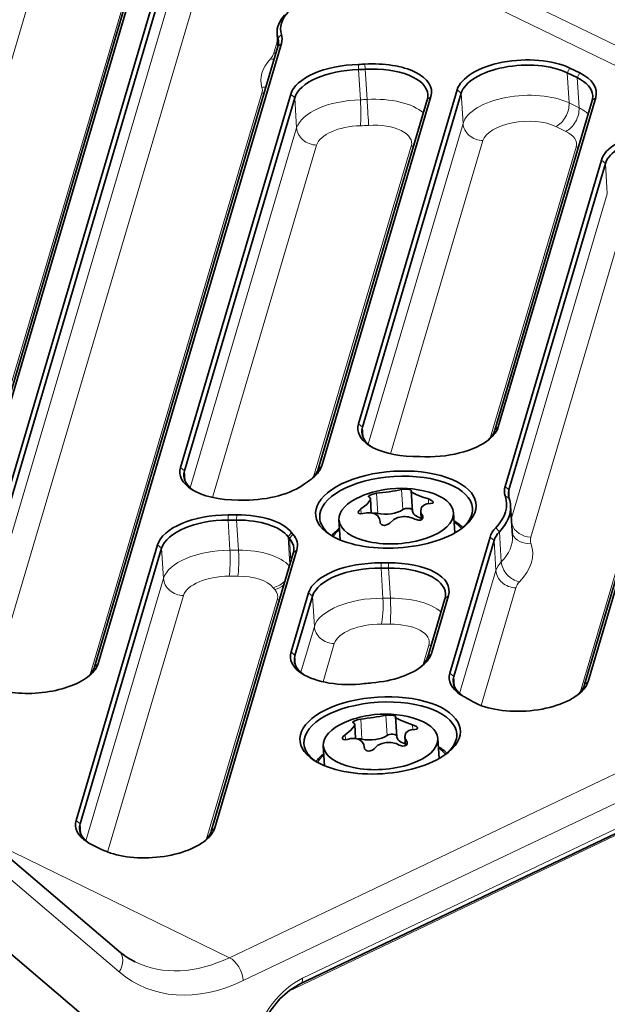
# Model space of a CAD drawing. Extents: x 5 to 415, y 5 to 296.
# Tile 15 of 58: x 93 to 108, y 34 to 60. Entities that reach past the tile are written whole.
import ezdxf

# ---------------------------------------------------------------- set-up
doc = ezdxf.new("R2010")
doc.units = 0

msp = doc.modelspace()

# ---------------------------------------------------------------- linework, layer by layer
at = {"color": 7, "lineweight": 13}
for p, q in [((128.524017, 49.17942), (70.256516, 77.547714)), ((127.786346, 49.007126), (69.518852, 77.375427)), ((98.496971, 35.040092), (40.229477, 63.408386)), ((87.951469, 42.091137), (93.80658, 61.904011)), ((127.786346, 49.007126), (98.496971, 35.040092)), ((128.146713, 48.406559), (98.857338, 34.439522)), ((128.07431, 47.694721), (100.406784, 34.501091)), ((100.030472, 34.155437), (127.143951, 47.084869))]:
    msp.add_line(p, q, dxfattribs=at)
at = {"color": 7, "lineweight": 35}
for p, q in [((90.701576, 42.790199), (96.659195, 62.949932)), ((90.79493, 42.875862), (96.752548, 63.035595)), ((128.015427, 47.550117), (100.347916, 34.356487))]:
    msp.add_line(p, q, dxfattribs=at)
at = {"color": 7, "lineweight": 13, "ltscale": 0.499116}
msp.add_line((96.24176, 61.732376), (90.583694, 42.586281), dxfattribs=at)
at = {"color": 7, "lineweight": 35, "ltscale": 0.482667}
for p, q in [((91.431427, 42.880192), (96.903023, 61.395298)), ((91.535744, 42.79047), (97.007339, 61.305573))]:
    msp.add_line(p, q, dxfattribs=at)
at = {"color": 7, "lineweight": 13, "ltscale": 0.473637}
msp.add_line((91.687447, 42.347626), (97.056679, 60.516335), dxfattribs=at)
at = {"color": 7, "lineweight": 13, "ltscale": 0.468498}
msp.add_line((92.267288, 42.096107), (97.57827, 60.067719), dxfattribs=at)
at = {"color": 7, "lineweight": 35, "ltscale": 0.008594}
msp.add_line((99.761597, 58.848869), (99.74015, 59.191944), dxfattribs=at)
at = {"color": 7, "lineweight": 35, "ltscale": 0.422536}
for p, q in [((95.066071, 42.729637), (99.856018, 58.938122)), ((94.972717, 42.643974), (99.762657, 58.852459))]:
    msp.add_line(p, q, dxfattribs=at)
at = {"color": 7, "lineweight": 13, "ltscale": 0.008604}
msp.add_line((99.751541, 59.009796), (99.653999, 58.679749), dxfattribs=at)
at = {"color": 7, "lineweight": 13, "ltscale": 0.003407}
msp.add_line((99.76236, 59.070892), (99.855698, 59.170208), dxfattribs=at)
at = {"color": 7, "lineweight": 13, "ltscale": 0.00435}
msp.add_line((99.76236, 59.070892), (99.773224, 58.897232), dxfattribs=at)
at = {"color": 7, "lineweight": 13, "ltscale": 0.003168}
for p, q in [((99.762657, 58.852459), (99.856018, 58.938122)), ((103.666771, 57.464272), (103.760124, 57.549934)), ((107.974258, 57.441048), (108.067612, 57.526711)), ((105.428436, 48.826363), (105.52179, 48.912025)), ((100.814285, 47.811886), (100.907639, 47.897549)), ((100.164207, 45.612106), (100.257568, 45.697769)), ((104.126694, 44.421452), (104.220047, 44.507114)), ((103.679131, 42.906963), (103.772491, 42.992626)), ((94.972717, 42.643974), (95.066071, 42.729637)), ((107.777679, 42.176727), (107.871033, 42.26239)), ((98.016937, 38.346046), (98.110291, 38.431709))]:
    msp.add_line(p, q, dxfattribs=at)
at = {"color": 7, "lineweight": 13, "ltscale": 0.003392}
msp.add_line((101.86747, 58.252235), (101.867249, 58.387932), dxfattribs=at)
at = {"color": 7, "lineweight": 13, "ltscale": 0.01977}
for p, q in [((101.916809, 57.462994), (101.86747, 58.252235)), ((104.600052, 56.843742), (104.55072, 57.632984)), ((105.551727, 46.173576), (105.601067, 45.384335)), ((102.456924, 45.222366), (102.506256, 44.433125)), ((102.700836, 44.433235), (102.651505, 45.222477))]:
    msp.add_line(p, q, dxfattribs=at)
at = {"color": 7, "lineweight": 13, "ltscale": 0.00339}
msp.add_line((102.043991, 58.259613), (102.035919, 58.394985), dxfattribs=at)
at = {"color": 7, "lineweight": 13, "ltscale": 0.019769}
for p, q in [((102.093323, 57.470375), (102.043991, 58.259613)), ((107.371849, 57.378929), (107.32251, 58.168167)), ((107.632637, 57.251961), (107.583298, 58.041199)), ((100.251312, 56.727371), (100.201973, 57.516609)), ((108.371735, 55.00745), (108.322403, 55.796688)), ((98.507698, 45.68948), (98.458359, 46.478718)), ((98.73288, 45.689854), (98.68354, 46.479092)), ((105.41095, 45.944771), (105.460297, 45.155533)), ((96.771736, 44.952988), (96.722397, 45.742226)), ((100.665581, 44.486248), (100.71492, 43.69701))]:
    msp.add_line(p, q, dxfattribs=at)
at = {"color": 7, "lineweight": 13, "ltscale": 0.003529}
for p, q in [((107.32251, 58.168167), (107.391434, 58.29134)), ((107.583298, 58.041199), (107.652222, 58.164371))]:
    msp.add_line(p, q, dxfattribs=at)
at = {"color": 7, "lineweight": 35, "ltscale": 0.007251}
for p, q in [((107.583298, 58.041199), (107.32251, 58.168167)), ((107.652222, 58.164371), (107.391434, 58.29134)), ((94.904472, 37.990044), (95.165253, 37.863079))]:
    msp.add_line(p, q, dxfattribs=at)
at = {"color": 7, "lineweight": 35, "ltscale": 0.227562}
for p, q in [((101.866707, 48.993408), (104.446396, 57.72271)), ((101.971024, 48.903687), (104.55072, 57.632984))]:
    msp.add_line(p, q, dxfattribs=at)
at = {"color": 7, "lineweight": 13, "ltscale": 0.00344}
for p, q in [((104.55072, 57.632984), (104.446396, 57.72271)), ((100.201973, 57.516609), (100.097656, 57.606335)), ((108.322403, 55.796688), (108.218079, 55.886414)), ((101.971024, 48.903687), (101.866707, 48.993408)), ((97.319016, 47.761108), (97.214706, 47.85083)), ((105.802292, 47.268982), (105.697968, 47.358707)), ((96.722397, 45.742226), (96.61808, 45.831951)), ((105.41095, 45.944771), (105.306641, 46.034492)), ((100.665581, 44.486248), (100.561264, 44.575974)), ((100.208961, 42.941116), (100.104645, 43.030838)), ((104.359665, 42.387379), (104.255356, 42.4771)), ((94.593399, 38.537983), (94.489075, 38.627705))]:
    msp.add_line(p, q, dxfattribs=at)
at = {"color": 7, "lineweight": 13, "ltscale": 0.396104}
msp.add_line((99.34523, 57.634903), (94.854919, 42.440338), dxfattribs=at)
at = {"color": 7, "lineweight": 35, "ltscale": 0.254314}
for p, q in [((97.214706, 47.85083), (100.097656, 57.606335)), ((97.319016, 47.761108), (100.201973, 57.516609))]:
    msp.add_line(p, q, dxfattribs=at)
at = {"color": 7, "lineweight": 35, "ltscale": 0.251626}
for p, q in [((100.814285, 47.811886), (103.666771, 57.464272)), ((100.907639, 47.897549), (103.760124, 57.549934))]:
    msp.add_line(p, q, dxfattribs=at)
at = {"color": 7, "lineweight": 35, "ltscale": 0.224575}
for p, q in [((105.428436, 48.826363), (107.974258, 57.441048)), ((105.52179, 48.912025), (108.067612, 57.526711))]:
    msp.add_line(p, q, dxfattribs=at)
at = {"color": 7, "lineweight": 13, "ltscale": 0.007251}
for p, q in [((107.371849, 57.378929), (107.632637, 57.251961)), ((107.027252, 56.763065), (107.28804, 56.636097))]:
    msp.add_line(p, q, dxfattribs=at)
at = {"color": 7, "lineweight": 13, "ltscale": 0.245285}
msp.add_line((97.470718, 47.318222), (100.251312, 56.727371), dxfattribs=at)
at = {"color": 7, "lineweight": 13, "ltscale": 0.218521}
msp.add_line((102.122864, 48.461288), (104.600052, 56.843742), dxfattribs=at)
at = {"color": 7, "lineweight": 13, "ltscale": 0.213304}
msp.add_line((102.70359, 48.21278), (105.121643, 56.395126), dxfattribs=at)
at = {"color": 7, "lineweight": 13, "ltscale": 0.240059}
msp.add_line((98.051552, 47.070087), (100.772903, 56.278755), dxfattribs=at)
at = {"color": 7, "lineweight": 13, "ltscale": 0.225194}
msp.add_line((103.249344, 56.246716), (100.696495, 47.608257), dxfattribs=at)
at = {"color": 7, "lineweight": 13, "ltscale": 0.198144}
msp.add_line((107.556824, 56.223495), (105.310631, 48.622692), dxfattribs=at)
at = {"color": 7, "lineweight": 35, "ltscale": 0.222307}
for p, q in [((105.697968, 47.358707), (108.218079, 55.886414)), ((105.802292, 47.268982), (108.322403, 55.796688))]:
    msp.add_line(p, q, dxfattribs=at)
at = {"color": 7, "lineweight": 35, "ltscale": 0.350053}
for p, q in [((107.777679, 42.176727), (111.745941, 55.604752)), ((107.871033, 42.26239), (111.839294, 55.690414))]:
    msp.add_line(p, q, dxfattribs=at)
at = {"color": 7, "lineweight": 13, "ltscale": 0.221119}
msp.add_line((105.865089, 46.525307), (108.371735, 55.00745), dxfattribs=at)
at = {"color": 7, "lineweight": 13, "ltscale": 0.222307}
msp.add_line((106.373215, 46.031128), (108.893326, 54.55883), dxfattribs=at)
at = {"color": 7, "lineweight": 13, "ltscale": 0.323616}
msp.add_line((107.659943, 41.973282), (111.328514, 54.387199), dxfattribs=at)
at = {"color": 7, "lineweight": 13, "ltscale": 0.006558}
msp.add_line((101.971024, 48.903687), (101.987396, 48.641876), dxfattribs=at)
at = {"color": 7, "lineweight": 13, "ltscale": 0.006557}
msp.add_line((97.335388, 47.499329), (97.319016, 47.761108), dxfattribs=at)
at = {"color": 7, "lineweight": 13, "ltscale": 0.01317}
for p, q in [((102.370544, 46.652699), (102.337669, 47.178482)), ((103.027161, 46.750225), (102.994286, 47.276009)), ((101.959724, 40.751556), (101.926857, 41.27734)), ((102.616341, 40.849083), (102.583473, 41.374866))]:
    msp.add_line(p, q, dxfattribs=at)
at = {"color": 7, "lineweight": 35, "ltscale": 9.1e-05}
for p, q in [((103.247223, 47.248447), (103.247116, 47.244827)), ((102.836411, 41.347305), (102.836304, 41.343685))]:
    msp.add_line(p, q, dxfattribs=at)
at = {"color": 7, "lineweight": 35, "ltscale": 0.013298}
for p, q in [((103.280304, 46.713932), (103.247116, 47.244827)), ((102.869492, 40.81279), (102.836304, 41.343685))]:
    msp.add_line(p, q, dxfattribs=at)
at = {"color": 7, "lineweight": 13, "ltscale": 0.00321}
msp.add_line((105.806946, 47.037193), (105.702919, 47.112427), dxfattribs=at)
at = {"color": 7, "lineweight": 13, "ltscale": 0.006773}
msp.add_line((105.802292, 47.268982), (105.819191, 46.998573), dxfattribs=at)
at = {"color": 7, "lineweight": 35, "ltscale": 0.00419}
msp.add_line((98.898285, 46.999557), (98.730667, 46.999279), dxfattribs=at)
at = {"color": 7, "lineweight": 35, "ltscale": 0.009292}
for p, q in [((102.202957, 46.666756), (102.179764, 47.037727)), ((101.792145, 40.765614), (101.768951, 41.136585))]:
    msp.add_line(p, q, dxfattribs=at)
at = {"color": 7, "lineweight": 13, "ltscale": 0.003103}
for p, q in [((103.702377, 46.906746), (103.694641, 47.030621)), ((103.291565, 41.005604), (103.283821, 41.129478))]:
    msp.add_line(p, q, dxfattribs=at)
at = {"color": 7, "lineweight": 35, "ltscale": 0.019769}
msp.add_line((105.894089, 46.061501), (105.844742, 46.850739), dxfattribs=at)
at = {"color": 7, "lineweight": 13, "ltscale": 0.003395}
for p, q in [((98.458359, 46.478718), (98.46254, 46.614471)), ((98.68354, 46.479092), (98.687714, 46.614845))]:
    msp.add_line(p, q, dxfattribs=at)
at = {"color": 7, "lineweight": 35, "ltscale": 0.005629}
msp.add_line((98.687714, 46.614845), (98.46254, 46.614471), dxfattribs=at)
at = {"color": 7, "lineweight": 13, "ltscale": 0.003281}
for p, q in [((101.938293, 46.637566), (101.930099, 46.768539)), ((101.527473, 40.73642), (101.519287, 40.867393))]:
    msp.add_line(p, q, dxfattribs=at)
at = {"color": 7, "lineweight": 35, "ltscale": 0.005951}
for p, q in [((103.50914, 46.485775), (103.494293, 46.723351)), ((103.098328, 40.584629), (103.083473, 40.822208))]:
    msp.add_line(p, q, dxfattribs=at)
at = {"color": 7, "lineweight": 13, "ltscale": 0.001884}
for p, q in [((103.544708, 46.51791), (103.540009, 46.593113)), ((103.133896, 40.616768), (103.129189, 40.691967))]:
    msp.add_line(p, q, dxfattribs=at)
at = {"color": 7, "lineweight": 35, "ltscale": 0.013152}
for p, q in [((104.353157, 46.669395), (104.385979, 46.144337)), ((103.942337, 40.76825), (103.975159, 40.243195))]:
    msp.add_line(p, q, dxfattribs=at)
at = {"color": 7, "lineweight": 35, "ltscale": 0.00563}
msp.add_line((98.68354, 46.479092), (98.458359, 46.478718), dxfattribs=at)
at = {"color": 7, "lineweight": 35, "ltscale": 0.013151}
for p, q in [((101.359001, 46.482201), (101.391823, 45.957199)), ((100.948181, 40.581055), (100.981003, 40.056053))]:
    msp.add_line(p, q, dxfattribs=at)
at = {"color": 7, "lineweight": 35, "ltscale": 0.000346}
for p, q in [((102.432083, 46.428555), (102.431557, 46.442375)), ((102.021271, 40.527412), (102.020737, 40.541233))]:
    msp.add_line(p, q, dxfattribs=at)
at = {"color": 7, "lineweight": 35, "ltscale": 0.000443}
for p, q in [((102.432663, 46.424683), (102.431557, 46.442375)), ((102.021851, 40.52354), (102.020737, 40.541233))]:
    msp.add_line(p, q, dxfattribs=at)
at = {"color": 7, "lineweight": 13, "ltscale": 0.000196}
for p, q in [((102.432571, 46.420746), (102.432083, 46.428555)), ((102.021759, 40.519604), (102.021271, 40.527412))]:
    msp.add_line(p, q, dxfattribs=at)
at = {"color": 7, "lineweight": 13, "ltscale": 0.003498}
msp.add_line((100.032135, 46.041725), (100.120605, 46.150143), dxfattribs=at)
at = {"color": 7, "lineweight": 13, "ltscale": 0.003508}
msp.add_line((100.067276, 45.998993), (100.154572, 46.108833), dxfattribs=at)
at = {"color": 7, "lineweight": 13, "ltscale": 0.003531}
msp.add_line((105.551727, 46.173576), (105.456207, 46.277599), dxfattribs=at)
at = {"color": 7, "lineweight": 35, "ltscale": 0.187806}
for p, q in [((94.489075, 38.627705), (96.61808, 45.831951)), ((94.593399, 38.537983), (96.722397, 45.742226))]:
    msp.add_line(p, q, dxfattribs=at)
at = {"color": 7, "lineweight": 13, "ltscale": 0.018123}
msp.add_line((100.077362, 45.318233), (100.032135, 46.041725), dxfattribs=at)
at = {"color": 7, "lineweight": 13, "ltscale": 0.014781}
msp.add_line((100.104156, 45.408913), (100.067276, 45.998993), dxfattribs=at)
at = {"color": 7, "lineweight": 35, "ltscale": 0.092737}
for p, q in [((104.255356, 42.4771), (105.306641, 46.034492)), ((104.359665, 42.387379), (105.41095, 45.944771))]:
    msp.add_line(p, q, dxfattribs=at)
at = {"color": 7, "lineweight": 35, "ltscale": 0.189418}
for p, q in [((98.016937, 38.346046), (100.164207, 45.612106)), ((98.110291, 38.431709), (100.257568, 45.697769))]:
    msp.add_line(p, q, dxfattribs=at)
at = {"color": 7, "lineweight": 13, "ltscale": 0.00563}
msp.add_line((98.73288, 45.689854), (98.507698, 45.68948), dxfattribs=at)
at = {"color": 7, "lineweight": 13, "ltscale": 0.003399}
msp.add_line((102.456924, 45.222366), (102.464561, 45.358097), dxfattribs=at)
at = {"color": 7, "lineweight": 13, "ltscale": 0.003393}
msp.add_line((102.651505, 45.222477), (102.652657, 45.358204), dxfattribs=at)
at = {"color": 7, "lineweight": 13, "ltscale": 0.083709}
msp.add_line((104.511353, 41.944458), (105.460297, 45.155533), dxfattribs=at)
at = {"color": 7, "lineweight": 13, "ltscale": 0.17877}
msp.add_line((94.745163, 38.09536), (96.771736, 44.952988), dxfattribs=at)
at = {"color": 7, "lineweight": 13, "ltscale": 0.005629}
msp.add_line((98.711975, 45.011082), (98.486801, 45.010708), dxfattribs=at)
at = {"color": 7, "lineweight": 35, "ltscale": 0.04028}
for p, q in [((100.104645, 43.030838), (100.561264, 44.575974)), ((100.208961, 42.941116), (100.665581, 44.486248))]:
    msp.add_line(p, q, dxfattribs=at)
at = {"color": 7, "lineweight": 13, "ltscale": 0.080168}
msp.add_line((105.073082, 41.631664), (105.981888, 44.706913), dxfattribs=at)
at = {"color": 7, "lineweight": 13, "ltscale": 0.17476}
msp.add_line((95.31221, 37.800564), (97.293327, 44.504372), dxfattribs=at)
at = {"color": 7, "lineweight": 13, "ltscale": 0.162981}
msp.add_line((97.8992, 38.142601), (99.74678, 44.394554), dxfattribs=at)
at = {"color": 7, "lineweight": 35, "ltscale": 0.039481}
for p, q in [((103.679131, 42.906963), (104.126694, 44.421452)), ((103.772491, 42.992626), (104.220047, 44.507114))]:
    msp.add_line(p, q, dxfattribs=at)
at = {"color": 7, "lineweight": 13, "ltscale": 0.03124}
msp.add_line((100.360779, 42.498638), (100.71492, 43.69701), dxfattribs=at)
at = {"color": 7, "lineweight": 13, "ltscale": 0.02602}
msp.add_line((100.941544, 42.250252), (101.236511, 43.24839), dxfattribs=at)
at = {"color": 7, "lineweight": 13, "ltscale": 0.013098}
msp.add_line((103.709259, 43.203896), (103.560776, 42.701447), dxfattribs=at)
at = {"color": 7, "lineweight": 13, "ltscale": 0.006539}
msp.add_line((100.208961, 42.941116), (100.225281, 42.680084), dxfattribs=at)
at = {"color": 7, "lineweight": 13, "ltscale": 0.006521}
msp.add_line((104.359665, 42.387379), (104.375946, 42.127029), dxfattribs=at)
at = {"color": 7, "lineweight": 13, "ltscale": 0.006559}
msp.add_line((94.609764, 38.276146), (94.593399, 38.537983), dxfattribs=at)
at = {"color": 7, "lineweight": 35, "ltscale": 0.098973}
msp.add_line((92.594315, 37.779171), (95.606453, 35.210094), dxfattribs=at)
at = {"color": 7, "lineweight": 13, "ltscale": 0.098973}
msp.add_line((92.602814, 37.236641), (95.614929, 34.66758), dxfattribs=at)
at = {"color": 7, "lineweight": 35, "ltscale": 0.312871}
msp.add_line((102.123207, 27.179331), (92.601334, 35.300617), dxfattribs=at)
msp.add_line((102.123207, 27.179331), (92.601334, 35.300617), dxfattribs=at)
at = {"color": 7, "lineweight": 35}
for points in [[(102.337669, 47.178482), (102.242798, 47.158722), (102.145081, 47.115959), (102.130264, 47.101536), (102.128113, 47.09483), (102.128136, 47.094315)], [(103.247223, 47.248447), (103.247223, 47.249783), (103.246284, 47.252357), (103.244278, 47.254803), (103.237778, 47.2593), (103.22348, 47.265163), (103.183281, 47.274384), (103.059784, 47.282459), (102.994286, 47.276009)], [(103.247116, 47.244827), (103.248314, 47.238781), (103.254654, 47.226833), (103.290863, 47.193787), (103.392334, 47.137924), (103.55014, 47.075764), (103.694641, 47.030621)], [(101.930099, 46.768539), (102.082397, 46.885925), (102.169022, 46.992954), (102.17894, 47.022987), (102.179764, 47.037727)], [(103.749207, 46.908466), (103.653847, 46.899593), (103.59169, 46.879173), (103.516449, 46.815903), (103.494293, 46.723351)], [(103.82164, 46.943382), (103.820213, 46.950603), (103.811615, 46.965878), (103.795685, 46.981796), (103.694641, 47.030621)], [(103.749207, 46.908466), (103.798889, 46.915703), (103.81263, 46.923561), (103.819794, 46.932808), (103.82164, 46.943382)], [(101.930099, 46.768539), (101.887146, 46.73222), (101.865456, 46.699081), (101.861252, 46.676247)], [(101.861252, 46.676247), (101.86898, 46.656288), (101.880951, 46.646473), (101.920921, 46.637074), (101.98468, 46.646385)], [(102.431557, 46.442375), (102.418243, 46.509804), (102.365349, 46.593357), (102.296783, 46.640137), (102.208405, 46.665962), (102.079208, 46.666306), (101.98468, 46.646385)], [(102.432083, 46.428555), (102.437592, 46.400578), (102.468842, 46.361767), (102.507385, 46.344017), (102.551758, 46.338875), (102.646439, 46.36729), (102.685028, 46.400993)], [(103.000046, 46.565807), (102.895905, 46.542934), (102.788139, 46.492233), (102.685028, 46.400993)], [(103.341644, 46.49852), (103.440155, 46.471909), (103.491516, 46.478741), (103.53009, 46.499878), (103.551193, 46.534088), (103.552963, 46.554146)], [(101.926857, 41.27734), (101.831985, 41.257576), (101.734268, 41.214813), (101.719452, 41.200394), (101.7173, 41.193687), (101.717316, 41.193169)], [(102.836411, 41.347305), (102.836411, 41.34864), (102.835464, 41.351215), (102.833466, 41.353661), (102.826965, 41.358158), (102.812668, 41.364021), (102.772469, 41.373238), (102.648972, 41.381317), (102.583473, 41.374866)], [(102.836304, 41.343685), (102.837502, 41.337639), (102.843842, 41.325691), (102.880051, 41.292641), (102.981514, 41.236782), (103.139328, 41.174622), (103.283821, 41.129478)], [(101.519287, 40.867393), (101.671585, 40.984783), (101.758209, 41.091812), (101.768127, 41.121845), (101.768951, 41.136585)], [(103.338394, 41.00732), (103.243027, 40.998451), (103.180878, 40.978027), (103.105637, 40.914761), (103.083473, 40.822208)], [(103.410828, 41.04224), (103.409401, 41.049461), (103.400795, 41.064735), (103.384872, 41.08065), (103.283821, 41.129478)], [(103.338394, 41.00732), (103.388077, 41.014561), (103.40181, 41.022415), (103.408974, 41.031666), (103.410828, 41.04224)], [(101.519287, 40.867393), (101.476334, 40.831078), (101.454636, 40.797939), (101.450439, 40.775105)], [(101.450439, 40.775105), (101.45816, 40.755146), (101.470131, 40.745331), (101.510101, 40.735931), (101.57386, 40.745239)], [(102.020737, 40.541233), (102.007423, 40.608662), (101.954529, 40.692215), (101.885971, 40.738995), (101.797592, 40.76482), (101.668396, 40.765163), (101.57386, 40.745239)], [(102.589226, 40.664665), (102.485092, 40.641792), (102.377319, 40.591091), (102.274208, 40.499851)], [(102.021271, 40.527412), (102.026779, 40.499435), (102.058029, 40.460625), (102.096573, 40.442875), (102.140945, 40.437733), (102.235626, 40.466145), (102.274208, 40.499851)], [(102.930824, 40.597374), (103.029343, 40.570766), (103.080704, 40.577599), (103.119278, 40.598736), (103.140381, 40.632946), (103.142151, 40.653)], [(100.347916, 34.356487), (100.077789, 34.192173), (99.81665, 33.960186), (99.580307, 33.670971), (99.353745, 33.280476), (99.195724, 32.858929), (99.122894, 32.495636), (99.110466, 32.151104), (99.156212, 31.843842), (99.252975, 31.589533), (99.389999, 31.397394), (99.442764, 31.347553)]]:
    msp.add_lwpolyline(points, dxfattribs=at)
for centre, radius, start, end in [((102.977539, 44.63282), 2.675652, 99.112028, 113.104968), ((101.561722, 54.841736), 7.702439, 275.781862, 278.291492), ((102.977539, 44.63282), 2.675652, 74.046217, 99.112028), ((101.93856, 52.396393), 5.228229, 278.069443, 281.650074), ((102.141228, 47.09758), 0.013648, 194.000298, 262.01397), ((102.128197, 47.032753), 0.052034, 5.509329, 77.743119), ((103.785522, 46.753609), 0.293078, 185.931195, 213.172803), ((103.467117, 46.54705), 0.086184, 4.721679, 32.287496), ((103.065155, 45.995865), 0.573691, 61.186733, 96.517424), ((103.838875, 45.521477), 1.071866, 45.180926, 60.492848), ((102.012993, 45.40646), 1.07298, 126.657402, 141.955879), ((102.566727, 38.731674), 2.675652, 99.112028, 113.104968), ((101.730408, 41.196434), 0.013648, 194.000298, 262.01397), ((101.717377, 41.131611), 0.052034, 5.509329, 77.743119), ((101.150902, 48.94059), 7.702439, 275.781862, 278.291492), ((102.566727, 38.731674), 2.675652, 74.046217, 99.112028), ((101.52774, 46.495247), 5.228229, 278.069443, 281.650074), ((102.654343, 40.094723), 0.573691, 61.186733, 96.517424), ((103.37471, 40.852467), 0.293078, 185.931195, 213.172803), ((103.056297, 40.645908), 0.086184, 4.721679, 32.287496), ((103.428055, 39.620331), 1.071866, 45.180926, 60.492848), ((101.602173, 39.505318), 1.07298, 126.657402, 141.955879), ((96.921654, 36.746056), 2.022042, 229.427465, 243.96988)]:
    msp.add_arc(centre, radius, start, end, dxfattribs=at)
for centre, major_axis, start_param, end_param in [((101.980286, 59.420078), (-2.145813, -0.134144), 5.82425403, 6.397234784), ((101.985764, 59.332382), (-2.245617, -0.140381), 5.82425403, 6.283239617), ((101.985764, 59.332382), (-2.245617, -0.140381), 0.00005431, 0.114049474), ((98.181282, 58.884941), (-1.596882, -0.099827), 3.141578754, 3.255642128), ((98.181282, 58.884941), (-1.596882, -0.099827), 2.969151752, 3.141578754), ((98.175797, 58.972633), (-1.69669, -0.106068), 2.969151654, 3.255642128), ((102.07991, 57.58445), (-1.69669, -0.106068), 2.969151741, 4.708468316), ((106.12661, 57.688194), (-1.69669, -0.106068), 3.841816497, 6.110744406), ((106.132095, 57.600502), (-1.596882, -0.099827), 3.841816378, 6.110744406), ((101.77787, 57.571819), (-1.69669, -0.106068), 4.629870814, 6.110744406), ((101.783356, 57.484127), (-1.596882, -0.099827), 4.629870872, 6.110744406), ((101.980286, 59.420078), (-2.145813, -0.134144), 1.488278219, 1.566875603), ((101.985764, 59.332382), (-2.245617, -0.140381), 1.488278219, 1.566875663), ((102.085388, 57.496758), (-1.596882, -0.099827), 3.141641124, 4.708468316), ((106.387398, 57.561226), (-1.69669, -0.106068), 2.969151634, 3.841816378), ((106.392883, 57.473534), (-1.596882, -0.099827), 3.14164145, 3.841816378), ((102.085388, 57.496758), (-1.596882, -0.099827), 2.969151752, 3.141641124), ((106.392883, 57.473534), (-1.596882, -0.099827), 2.969151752, 3.14164145), ((109.8983, 55.851898), (-1.69669, -0.106068), 3.841816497, 6.110744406), ((109.903778, 55.764206), (-1.596882, -0.099827), 3.841816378, 6.110744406), ((103.546921, 48.958893), (-1.69669, -0.106068), 6.110744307, 6.85778778), ((103.552399, 48.871201), (-1.596882, -0.099827), 6.110744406, 6.283231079), ((103.841583, 48.946541), (-1.69669, -0.106068), 2.567054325, 2.969151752), ((103.552399, 48.871201), (-1.596882, -0.099827), 0.000045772, 0.523784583), ((103.847061, 48.858849), (-1.596882, -0.099827), 2.620850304, 2.969151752), ((103.546921, 48.958893), (-1.69669, -0.106068), 0.574602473, 1.387559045), ((103.841583, 48.946541), (-1.69669, -0.106068), 1.322268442, 2.567054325), ((102.845116, 46.751183), (-2.894348, -0.180939), 4.463861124, 4.529151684), ((102.845116, 46.751183), (-2.095909, -0.131023), 2.5670541, 6.857741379), ((99.227432, 47.932064), (-1.69669, -0.106068), 2.56704492, 2.969151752), ((98.894913, 47.816315), (-1.69669, -0.106068), 6.110744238, 6.857801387), ((98.900398, 47.728622), (-1.596882, -0.099827), 6.110744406, 6.283234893), ((98.900398, 47.728622), (-1.596882, -0.099827), 0.000049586, 0.52536587), ((99.23291, 47.844368), (-1.596882, -0.099827), 2.617117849, 2.969151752), ((102.850601, 46.66349), (-1.996105, -0.124783), 3.141585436, 6.283178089), ((99.062531, 47.816593), (-1.69669, -0.106068), 1.444044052, 2.508577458), ((102.845116, 46.751183), (-2.894348, -0.180939), 5.589514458, 5.650170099), ((99.227432, 47.932064), (-1.69669, -0.106068), 2.447921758, 2.56704492), ((107.378181, 47.324192), (-1.69669, -0.106068), 6.110744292, 6.415177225), ((98.894913, 47.816315), (-1.69669, -0.106068), 0.57461608, 1.444044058), ((102.856079, 46.575798), (-1.497078, -0.09359), 3.141605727, 4.073454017), ((102.845116, 46.751183), (-2.894348, -0.180939), 2.664718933, 3.273584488), ((107.383667, 47.2365), (-1.596882, -0.099827), 6.110744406, 6.283170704), ((107.383667, 47.2365), (-1.596882, -0.099827), 6.283170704, 6.415177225), ((102.856079, 46.575798), (-1.497078, -0.09359), 5.351212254, 6.28319838), ((102.850601, 46.66349), (-2.994156, -0.187176), 2.664718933, 3.141642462), ((102.850601, 46.66349), (-2.994156, -0.187176), 3.141642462, 3.273584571), ((98.298294, 45.797436), (-1.69669, -0.106068), 4.585636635, 6.110744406), ((98.523468, 45.79781), (-1.69669, -0.106068), 3.457264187, 4.585636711), ((102.856079, 46.575798), (-1.497078, -0.09359), 0.000013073, 3.141605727), ((102.299835, 46.591537), (0.139729, 0.008736), 1.010683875, 1.820016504), ((102.623047, 46.87114), (0.499027, 0.031197), 4.152276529, 5.62575133), ((103.140305, 46.71637), (0.139729, 0.008736), 0.072928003, 2.484158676), ((103.779327, 46.74514), (0.499027, 0.031197), 3.141642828, 4.103969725), ((102.850601, 46.66349), (-1.996105, -0.124783), 2.61055426, 3.141585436), ((98.303772, 45.709743), (-1.596882, -0.099827), 4.585636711, 6.110744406), ((98.528954, 45.710117), (-1.596882, -0.099827), 3.457264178, 4.585636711), ((102.850601, 46.66349), (-1.996105, -0.124783), 6.283178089, 6.483409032), ((102.850601, 46.66349), (-1.996105, -0.124783), 0.200223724, 0.531860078), ((102.845116, 46.751183), (-2.894348, -0.180939), 0.315671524, 0.34878904), ((98.577347, 45.732285), (-1.69669, -0.106068), 2.969151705, 3.4903817), ((102.845116, 46.751183), (-2.095909, -0.131023), 0.574556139, 2.5670541), ((106.986847, 45.999977), (-1.69669, -0.106068), 5.806311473, 6.110744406), ((106.992332, 45.912285), (-1.596882, -0.099827), 5.806311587, 6.110744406), ((102.850601, 46.66349), (-2.994156, -0.187176), 0.315671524, 0.348789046), ((98.582832, 45.644592), (-1.596882, -0.099827), 3.141586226, 3.4903817), ((98.582832, 45.644592), (-1.596882, -0.099827), 2.969151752, 3.141586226), ((102.241478, 44.541458), (-1.69669, -0.106068), 4.550744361, 6.110744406), ((102.845116, 46.751183), (-2.894348, -0.180939), 1.409151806, 1.474442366), ((102.539841, 44.54163), (-1.69669, -0.106068), 2.969151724, 4.616035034), ((102.246964, 44.453766), (-1.596882, -0.099827), 4.550744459, 6.110744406), ((102.850601, 46.66349), (-2.994156, -0.187176), 1.409151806, 1.47444238), ((102.545319, 44.453934), (-1.596882, -0.099827), 3.141632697, 4.616035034), ((102.545319, 44.453934), (-1.596882, -0.099827), 2.969151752, 3.141632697), ((101.784859, 42.996323), (-1.69669, -0.106068), 6.110744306, 6.857811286), ((102.09227, 43.027138), (-1.69669, -0.106068), 2.566957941, 2.969151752), ((93.385849, 42.764149), (-1.69669, -0.106068), 2.567036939, 2.969151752), ((101.790344, 42.90863), (-1.596882, -0.099827), 6.110744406, 6.283231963), ((101.790344, 42.90863), (-1.596882, -0.099827), 0.000046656, 0.524800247), ((102.097755, 42.939445), (-1.596882, -0.099827), 2.616314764, 2.969151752), ((93.391335, 42.676456), (-1.596882, -0.099827), 2.617107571, 2.969151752), ((101.784859, 42.996323), (-1.69669, -0.106068), 0.574625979, 1.682827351), ((102.09227, 43.027138), (-1.69669, -0.106068), 1.615490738, 2.566957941), ((105.935562, 42.442589), (-1.69669, -0.106068), 6.110744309, 6.85781385), ((93.385849, 42.764149), (-1.69669, -0.106068), 0.879134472, 2.567036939), ((102.434296, 40.85004), (-2.894348, -0.180939), 4.757083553, 4.82441999), ((105.941048, 42.354893), (-1.596882, -0.099827), 6.110744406, 6.283199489), ((105.941048, 42.354893), (-1.596882, -0.099827), 0.000014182, 0.525568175), ((106.190826, 42.296902), (-1.69669, -0.106068), 2.567082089, 2.969151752), ((102.434296, 40.85004), (-2.095909, -0.131023), 2.5670541, 6.857741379), ((106.196304, 42.209209), (-1.596882, -0.099827), 2.617803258, 2.969151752), ((102.439781, 40.762348), (-1.996105, -0.124783), 3.141585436, 6.283178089), ((105.935562, 42.442589), (-1.69669, -0.106068), 0.574628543, 0.674110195), ((102.434296, 40.85004), (-2.894348, -0.180939), 3.72485753, 3.815702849), ((106.190826, 42.296902), (-1.69669, -0.106068), 0.583264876, 2.567082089), ((102.445267, 40.674652), (-1.497078, -0.09359), 5.351212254, 6.28319838), ((102.445267, 40.674652), (-1.497078, -0.09359), 3.141605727, 4.073454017), ((102.445267, 40.674652), (-1.497078, -0.09359), 0.000013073, 3.141605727), ((101.889023, 40.690392), (0.139729, 0.008736), 1.010683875, 1.820016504), ((102.212227, 40.969994), (0.499027, 0.031197), 4.152276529, 5.62575133), ((102.729492, 40.815228), (0.139729, 0.008736), 0.072928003, 2.484158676), ((103.368515, 40.843998), (0.499027, 0.031197), 3.141642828, 4.103969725), ((102.439781, 40.762348), (-1.996105, -0.124783), 2.61055426, 3.141585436), ((102.439781, 40.762348), (-1.996105, -0.124783), 6.283178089, 6.483409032), ((102.439781, 40.762348), (-1.996105, -0.124783), 0.200223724, 0.531860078), ((102.434296, 40.85004), (-2.095909, -0.131023), 0.574556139, 2.5670541), ((96.169289, 38.593193), (-1.69669, -0.106068), 6.110744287, 6.857802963), ((96.174774, 38.505497), (-1.596882, -0.099827), 6.110744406, 6.283234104), ((96.174774, 38.505497), (-1.596882, -0.099827), 0.000048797, 0.525862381), ((96.435562, 38.378532), (-1.596882, -0.099827), 2.617337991, 2.969151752), ((96.430077, 38.466225), (-1.69669, -0.106068), 2.567052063, 2.969151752), ((96.430077, 38.466225), (-1.69669, -0.106068), 0.700223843, 2.567052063), ((96.169289, 38.593193), (-1.69669, -0.106068), 0.574617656, 0.700223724)]:
    msp.add_ellipse(centre, major_axis=major_axis, ratio=0.477476, start_param=start_param, end_param=end_param, dxfattribs=at)
at = {"color": 7, "lineweight": 13}
for centre, major_axis, ratio, start_param, end_param in [((98.566803, 58.70208), (1.097858, 0.06863), 0.477476, 5.824254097, 6.110744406), ((99.626587, 59.118214), (0.4795, -0.141701), 0.865613, 5.018234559, 5.137051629), ((102.062515, 58.104679), (2.744644, 0.171577), 0.477476, 2.682661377, 3.255642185), ((99.538162, 58.96986), (0.369202, -0.337177), 0.787728, 5.396320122, 5.621296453), ((99.317612, 58.223541), (0.477982, 0.146748), 0.872936, 4.50595479, 4.730413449), ((98.258026, 57.657234), (1.097858, 0.06863), 0.477476, 6.110744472, 6.397234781), ((99.317818, 58.073372), (0.4795, -0.141701), 0.865613, 5.018234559, 5.137051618), ((101.832687, 56.694885), (1.596882, 0.099827), 0.477476, 1.488278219, 2.969151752), ((101.890518, 57.222961), (-0.011482, 0.499866), 0.072422, 3.640804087, 5.211600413), ((102.035103, 58.543144), (2.245617, 0.140381), 0.477476, 4.629870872, 4.708468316), ((102.106262, 57.231979), (-0.030262, 0.499084), 0.003445, 3.639376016, 5.210172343), ((102.134735, 56.707516), (1.596882, 0.099827), 0.477476, 0.432784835, 1.566875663), ((106.181427, 56.81126), (1.596882, 0.099827), 0.477476, 0.700223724, 2.969151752), ((106.999847, 57.20153), (0.218868, 0.449551), 0.671898, 3.8421937, 5.412990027), ((107.260635, 57.074562), (0.218868, 0.449551), 0.671898, 3.8421937, 5.412990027), ((106.442215, 56.684292), (1.596882, 0.099827), 0.477476, 0.432785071, 0.700223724), ((106.208847, 56.372795), (1.097858, 0.06863), 0.477476, 0.700223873, 2.969151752), ((100.745499, 56.71722), (-0.4795, 0.141701), 0.865613, 0.305845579, 1.876641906), ((101.8601, 56.25642), (1.097858, 0.06863), 0.477476, 1.488278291, 2.969151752), ((102.062515, 58.104679), (2.744644, 0.171577), 0.477476, 4.629870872, 4.708468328), ((102.16214, 56.269051), (1.097858, 0.06863), 0.477476, 6.110744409, 7.85006097), ((105.094238, 56.833595), (-0.4795, 0.141701), 0.865613, 0.305845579, 1.876641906), ((106.469627, 56.245827), (1.097858, 0.06863), 0.477476, 6.110744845, 6.983409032), ((103.221924, 56.685181), (0.4795, -0.141701), 0.865613, 5.018234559, 5.137051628), ((107.529419, 56.661957), (0.4795, -0.141701), 0.865613, 5.018234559, 5.137051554), ((102.899933, 45.874252), (-1.771542, -0.110744), 0.477476, 3.472981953, 3.705451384), ((106.34581, 46.469593), (0.4795, -0.141701), 0.865613, 3.704610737, 5.018234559), ((102.899933, 45.874252), (-1.771542, -0.110744), 0.477476, 5.719049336, 5.951779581), ((106.349007, 46.310234), (0.472427, 0.163738), 0.871002, 3.229841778, 4.474779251), ((102.899933, 45.874252), (2.994156, 0.187176), 0.477476, 5.806311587, 6.283235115), ((102.927345, 45.435783), (3.493179, 0.218372), 0.477476, 5.806311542, 6.415177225), ((107.460419, 46.008793), (1.097858, 0.06863), 0.477476, 2.969151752, 3.273584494), ((98.353119, 44.920502), (1.596882, 0.099827), 0.477476, 1.444044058, 2.969151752), ((98.459396, 45.449173), (0.000832, -0.5), 0.111072, 0.501166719, 2.071963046), ((98.68457, 45.449547), (0.000832, -0.5), 0.111073, 0.501166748, 2.071963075), ((98.578293, 44.920876), (1.596882, 0.099827), 0.477476, 0.346254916, 1.444044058), ((107.041672, 45.123047), (1.596882, 0.099827), 0.477476, 2.664718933, 2.969151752), ((106.051254, 45.302681), (0.36161, -0.34531), 0.780618, 3.842973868, 5.413770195), ((105.954468, 45.145378), (0.4795, -0.141701), 0.865613, 3.447438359, 5.018234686), ((97.265915, 44.942837), (0.4795, -0.141701), 0.865613, 3.447438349, 5.018234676), ((98.380524, 44.482037), (1.097858, 0.06863), 0.477476, 1.444044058, 2.969151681), ((98.605698, 44.48241), (1.097858, 0.06863), 0.477476, 0.315671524, 1.444043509), ((99.611725, 45.148857), (-0.394279, -0.30748), 0.835229, 1.05175141, 1.8084457), ((99.652725, 45.099003), (-0.378094, -0.327179), 0.825739, 1.009396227, 1.56164567), ((107.069077, 44.684578), (1.097858, 0.06863), 0.477476, 2.664718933, 2.969151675), ((102.927345, 45.435783), (3.493179, 0.218372), 0.477476, 3.457264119, 3.4903817), ((98.659576, 44.416885), (1.097858, 0.06863), 0.477476, 6.110744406, 6.631974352), ((99.719368, 44.833019), (-0.4795, 0.141701), 0.865613, 1.876641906, 1.995458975), ((102.296295, 43.664524), (1.596882, 0.099827), 0.477476, 1.409151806, 2.969151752), ((102.440643, 44.19294), (0.007637, 0.499943), 0.14141, 3.644897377, 5.215693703), ((102.899933, 45.874252), (2.994156, 0.187176), 0.477476, 4.550744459, 4.616035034), ((102.667656, 44.193069), (-0.008156, 0.499935), 0.08453, 3.641325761, 5.212122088), ((102.59465, 43.664696), (1.596882, 0.099827), 0.477476, 0.432818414, 1.47444238), ((102.323708, 43.226059), (1.097858, 0.06863), 0.477476, 1.409151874, 2.969151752), ((102.927345, 45.435783), (3.493179, 0.218372), 0.477476, 4.550744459, 4.616035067), ((102.62207, 43.226231), (1.097858, 0.06863), 0.477476, 6.110744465, 7.757627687), ((101.209099, 43.686859), (-0.4795, 0.141701), 0.865613, 0.305845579, 1.876641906), ((103.681854, 43.642365), (0.4795, -0.141701), 0.865613, 5.018234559, 5.137051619), ((102.48912, 39.973106), (-1.771542, -0.110744), 0.477476, 3.472981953, 3.705451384), ((102.48912, 39.973106), (-1.771542, -0.110744), 0.477476, 5.719049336, 5.951779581), ((95.281975, 34.829681), (0.324467, 0.380424), 0.729707, 4.898928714, 6.283145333), ((98.22287, 39.424755), (2.188698, 4.49551), 0.671898, 3.14164132, 3.8421937), ((98.524384, 34.601627), (-0.215214, 0.451313), 0.566189, 4.09455894, 5.665355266), ((98.555832, 39.26265), (2.407566, 4.945061), 0.671898, 2.969529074, 3.842193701), ((100.516426, 32.747223), (0.875481, 1.798203), 0.671898, 0.700601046, 2.96952911), ((100.240311, 34.582142), (0.107609, -0.225655), 0.566189, 0.000037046, 0.952966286)]:
    msp.add_ellipse(centre, major_axis=major_axis, ratio=ratio, start_param=start_param, end_param=end_param, dxfattribs=at)

doc.saveas('drawing.dxf')
